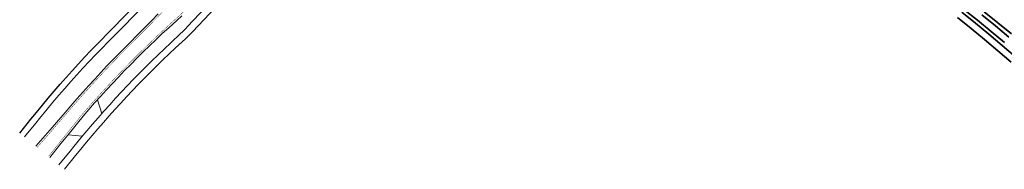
# Model space of a CAD drawing. Header units: metres. Extents: x 154839 to 161660, y 370737 to 378039.
# Tile 29 of 121: x 157756 to 158034, y 372249 to 372292. Entities that reach past the tile are written whole.
import ezdxf

# ---------------------------------------------------------------- set-up
doc = ezdxf.new("R2010")
doc.units = ezdxf.units.M
doc.linetypes.add('VW-1-3_STREEP', pattern=[4, 1, -3])
for name, color, linetype, lineweight in [('N-WE-GW-GRONDWERK_BERM-G', 100, 'Continuous', 35), ('N-WE-GW-WATERGANG-G', 130, 'Continuous', 35), ('n-we-vh-verharding-g', 6, 'Continuous', 0), ('N-WE-VH-VERHARDING_KANTVERHARDING-G', 210, 'Continuous', 30), ('N-WE-VW-MARKERING_LANGS_STREEP_13_010-g', 7, 'VW-1-3_STREEP', 35)]:
    doc.layers.add(name, color=color, linetype=linetype, lineweight=lineweight)

msp = doc.modelspace()

# ---------------------------------------------------------------- linework, layer by layer
at = {"layer": 'N-WE-GW-GRONDWERK_BERM-G', "flags": 128}
msp.add_lwpolyline([(158028.28, 372293.8), (158032.13, 372290.7), (158035.98, 372287.6)], dxfattribs=at)
at = {"layer": 'N-WE-GW-WATERGANG-G', "flags": 128}
for points in [[(158021.94, 372293.75), (158025.77, 372290.65), (158029.58, 372287.53), (158033.37, 372284.38), (158037.1, 372281.17)], [(158034, 372285.15), (158030.21, 372288.31), (158026.4, 372291.44), (158022.56, 372294.53)], [(158035.87, 372279.67), (158032.14, 372282.87), (158028.36, 372286.01), (158024.56, 372289.13), (158020.73, 372292.22)], [(158027.64, 372293), (158031.46, 372289.87), (158035.26, 372286.71)]]:
    msp.add_lwpolyline(points, dxfattribs=at)
at = {"layer": 'n-we-vh-verharding-g', "flags": 128}
for points in [[(157767.13, 372250.74), (157770.27, 372254.62), (157771.3, 372255.89), (157773.4, 372258.42), (157774.97, 372260.3), (157776.57, 372262.16), (157778.18, 372264.01), (157779.8, 372265.85), (157781.44, 372267.67), (157783.1, 372269.48), (157784.77, 372271.27), (157786.46, 372273.05), (157788.16, 372274.82), (157789.87, 372276.57), (157791.6, 372278.31), (157793.34, 372280.04), (157795.1, 372281.74), (157796.88, 372283.44), (157798.66, 372285.12), (157801.46, 372287.7, 0.017278), (157803.42, 372289.65), (157831.69, 372319.66)], [(157768.69, 372249.48), (157771.82, 372253.36), (157772.85, 372254.62), (157774.93, 372257.14), (157776.5, 372259), (157778.08, 372260.85), (157779.68, 372262.69), (157781.3, 372264.52), (157782.93, 372266.33), (157784.57, 372268.12), (157786.23, 372269.9), (157787.9, 372271.67), (157789.59, 372273.43), (157791.29, 372275.17), (157793.01, 372276.9), (157794.74, 372278.61), (157796.49, 372280.3), (157798.25, 372281.99), (157800.03, 372283.66), (157802.82, 372286.24, 0.017278), (157804.88, 372288.28), (157833.13, 372318.28)], [(157757.41, 372258.6), (157760.57, 372262.5), (157761.63, 372263.8), (157763.8, 372266.43), (157765.44, 372268.39), (157767.11, 372270.33), (157768.78, 372272.26), (157770.48, 372274.17), (157772.19, 372276.07), (157773.91, 372277.96), (157775.66, 372279.83), (157777.41, 372281.68), (157779.19, 372283.53), (157780.97, 372285.35), (157792.45, 372296.89, -0.037731)], [(157760.62, 372255.99), (157763.89, 372259.72), (157765.22, 372261.27), (157767.67, 372264.1), (157768.87, 372265.47), (157770.51, 372267.39), (157772.17, 372269.29), (157773.84, 372271.17), (157775.52, 372273.05), (157777.22, 372274.9), (157778.94, 372276.75), (157780.67, 372278.58), (157782.41, 372280.39), (157784.18, 372282.19), (157792.24, 372290.3, 0.00516), (157795.12, 372293.25)]]:
    msp.add_lwpolyline(points, format="xyb", dxfattribs=at)
for points in [[(157764.59, 372252.81), (157767.69, 372256.71), (157768.73, 372258), (157770.81, 372260.58), (157772.37, 372262.51), (157773.92, 372264.45), (157775.55, 372266.32), (157777.19, 372268.18), (157778.85, 372270.02), (157780.53, 372271.85), (157782.22, 372273.67), (157783.92, 372275.47), (157785.64, 372277.26), (157787.38, 372279.03), (157789.13, 372280.79), (157790.89, 372282.54), (157792.67, 372284.26), (157794.47, 372285.98), (157796.27, 372287.68), (157798.1, 372289.36), (157800.35, 372291.41), (157801.8, 372292.72)], [(157779.2, 372265.16), (157777.96, 372269.03)], [(157769.7, 372259.22), (157773.71, 372258.79)]]:
    msp.add_lwpolyline(points, dxfattribs=at)
at = {"layer": 'N-WE-VH-VERHARDING_KANTVERHARDING-G', "flags": 128}
msp.add_lwpolyline([(157756.04, 372259.69), (157759.21, 372263.61), (157760.27, 372264.9), (157762.45, 372267.55), (157764.11, 372269.52), (157765.78, 372271.47), (157767.47, 372273.41), (157769.17, 372275.34), (157770.89, 372277.25), (157772.63, 372279.14), (157774.38, 372281.03), (157776.15, 372282.89), (157777.93, 372284.74), (157789.75, 372296.82, -0.035828)], format="xyb", dxfattribs=at)
at = {"layer": 'N-WE-VW-MARKERING_LANGS_STREEP_13_010-g', "const_width": 0.1, "flags": 128}
msp.add_lwpolyline([(157760.99, 372255.66), (157764.27, 372259.39), (157765.6, 372260.95), (157768.04, 372263.77), (157769.25, 372265.15), (157770.89, 372267.06), (157772.54, 372268.96), (157774.21, 372270.84), (157775.89, 372272.71), (157777.59, 372274.57), (157779.3, 372276.41), (157781.03, 372278.23), (157782.77, 372280.04), (157784.53, 372281.84), (157792.59, 372289.94, 0.00516), (157795.48, 372292.91), (157826.12, 372325), (157829.6, 372328.61), (157833.09, 372332.2), (157836.61, 372335.78), (157840.13, 372339.35), (157843.68, 372342.89), (157847.24, 372346.42), (157850.81, 372349.94), (157854.41, 372353.44), (157858.01, 372356.92), (157861.64, 372360.39), (157865.27, 372363.83), (157872.53, 372370.71), (157879.8, 372377.58), (157887.06, 372384.45), (157891.14, 372388.32)], format="xyb", dxfattribs=at)
msp.add_lwpolyline([(157764.2, 372253.12), (157767.3, 372257.02), (157768.34, 372258.32), (157770.42, 372260.9), (157771.98, 372262.82), (157773.53, 372264.77), (157775.17, 372266.65), (157776.82, 372268.51), (157778.48, 372270.36), (157780.16, 372272.19), (157781.85, 372274.01), (157783.56, 372275.82), (157785.29, 372277.61), (157787.02, 372279.38), (157788.78, 372281.14), (157790.54, 372282.89), (157792.33, 372284.62), (157794.12, 372286.34), (157795.93, 372288.04), (157797.76, 372289.73), (157800.01, 372291.78), (157801.46, 372293.08), (157803.31, 372294.79), (157805.15, 372296.5), (157806.97, 372298.23), (157808.78, 372299.98), (157810.58, 372301.74), (157812.36, 372303.52), (157814.18, 372305.28), (157816.05, 372306.99), (157819.55, 372310.07), (157819.86, 372310.34), (157823.6, 372313.65), (157826.32, 372316.24), (157827.16, 372317.11), (157830.59, 372320.71), (157834.05, 372324.3), (157837.53, 372327.87), (157841.02, 372331.43), (157844.53, 372334.97), (157848.05, 372338.5), (157851.59, 372342.01), (157855.15, 372345.51), (157858.72, 372348.99), (157862.31, 372352.45), (157865.91, 372355.89), (157869.53, 372359.33), (157876.8, 372366.2), (157884.06, 372373.08), (157891.32, 372379.95), (157896.91, 372385.24)], dxfattribs=at)

doc.saveas('drawing.dxf')
